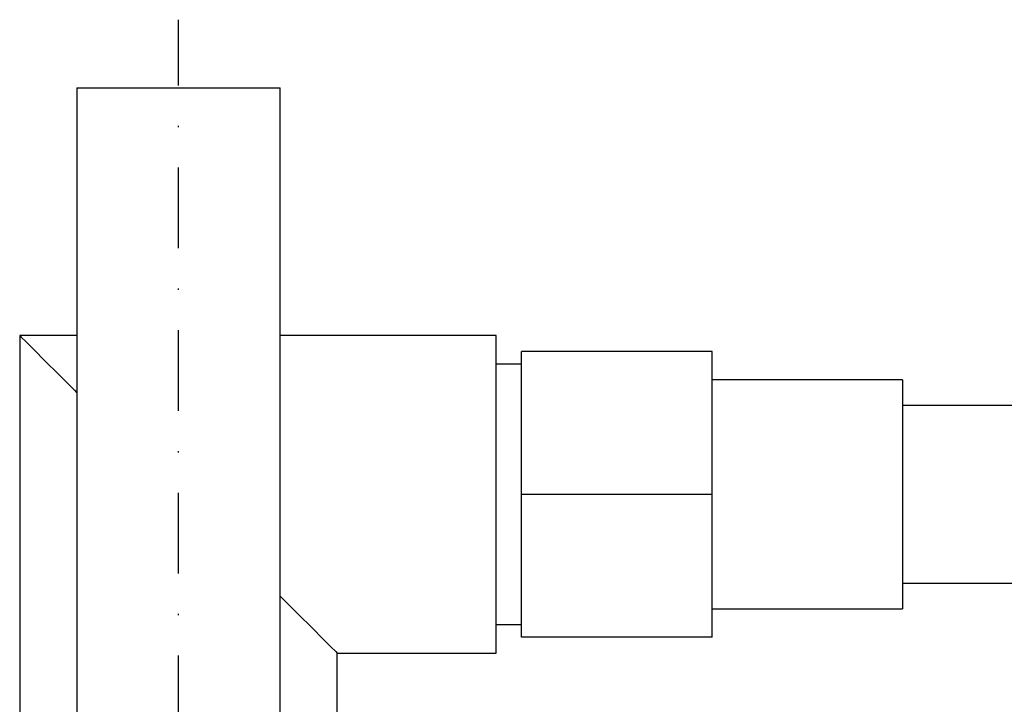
# Model space of a CAD drawing. Header units: millimetres. Extents: x 374 to 1394, y 252 to 1148.
# Tile 3 of 7: x 626 to 704, y 929 to 983. Entities that reach past the tile are written whole.
import ezdxf

# ---------------------------------------------------------------- set-up
doc = ezdxf.new("R2010")
doc.units = ezdxf.units.MM
doc.header["$LTSCALE"] = 0.5
doc.linetypes.add('DASHDOT', pattern=[25.4, 12.7, -6.35, 0, -6.35])

msp = doc.modelspace()

# ---------------------------------------------------------------- linework, layer by layer
at = {"linetype": 'DASHDOT'}
msp.add_line((638.71, 798.869), (638.71, 983.253), dxfattribs=at)
for p, q in [((630.71, 977.903), (630.71, 917.903)), ((630.71, 977.903), (646.71, 977.903)), ((646.71, 917.903), (646.71, 977.903)), ((626.21, 958.403), (626.21, 918.899)), ((630.71, 958.403), (626.21, 958.403)), ((663.71, 958.403), (646.71, 958.403)), ((663.71, 945.903), (663.71, 958.403)), ((680.71, 957.153), (665.71, 957.153)), ((665.71, 945.903), (665.71, 957.153)), ((680.71, 945.903), (680.71, 957.153)), ((665.71, 956.153), (663.71, 956.153)), ((695.71, 954.903), (680.71, 954.903)), ((695.71, 954.903), (695.71, 936.903)), ((705.71, 952.903), (695.71, 952.903)), ((663.71, 933.403), (663.71, 945.903)), ((680.71, 945.903), (665.71, 945.903)), ((665.71, 934.653), (665.71, 945.903)), ((680.71, 934.653), (680.71, 945.903)), ((695.71, 938.903), (705.71, 938.903)), ((680.71, 936.903), (695.71, 936.903)), ((663.71, 935.653), (665.71, 935.653)), ((680.71, 934.653), (665.71, 934.653)), ((651.21, 918.893), (651.21, 933.403)), ((651.21, 933.403), (663.71, 933.403))]:
    msp.add_line(p, q)
at = {"flags": 128}
for points in [[(626.21, 958.403), (626.337, 958.276), (626.717, 957.897), (627.34, 957.274), (628.195, 956.419), (629.263, 955.35), (630.524, 954.089), (630.71, 953.903)], [(646.71, 937.903), (646.896, 937.717), (648.157, 936.456), (649.226, 935.388), (650.081, 934.533), (650.704, 933.91), (651.083, 933.53), (651.21, 933.403)]]:
    msp.add_lwpolyline(points, dxfattribs=at)

doc.saveas('drawing.dxf')
